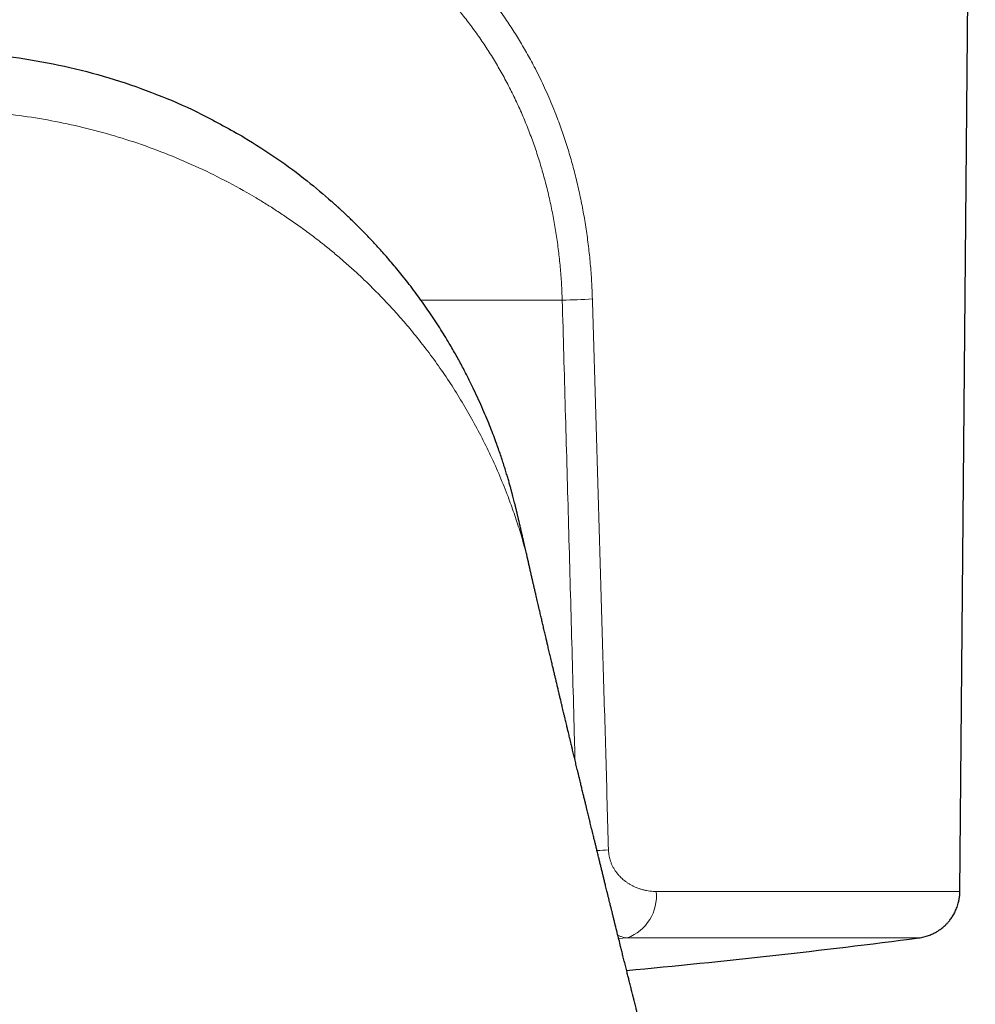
# Model space of a CAD drawing. Header units: millimetres. Extents: x 8 to 869, y 12 to 812.
# Tile 14 of 230: x 410 to 430, y 337 to 358. Entities that reach past the tile are written whole.
import ezdxf

# ---------------------------------------------------------------- set-up
doc = ezdxf.new("R2010")
doc.units = ezdxf.units.MM

msp = doc.modelspace()

# ---------------------------------------------------------------- linework, layer by layer
at = {"color": 7, "linetype": 'Continuous', "lineweight": 30}
for p, q in [((430.056, 339.743), (430.382, 377.114)), ((420.958, 346.574), (420.956, 346.584))]:
    msp.add_line(p, q, dxfattribs=at)
at = {"color": 252, "linetype": 'Continuous', "lineweight": 0}
for p, q in [((418.655, 352.253), (421.643, 352.253)), ((422.838, 338.744), (423.019, 338.76))]:
    msp.add_line(p, q, dxfattribs=at)
for centre, radius, start, end in [((421.022, 375.19), 22.946, 271.552, 273.1464), ((421.663, 357.625), 17.031, 272.4083, 273.2284), ((422.694, 339.645), 0.942, 290.188, 5.9858)]:
    msp.add_arc(centre, radius, start, end, dxfattribs=at)
at = {"color": 7, "linetype": 'Continuous', "lineweight": 30}
msp.add_arc((408.386, 497.403), 160, 275.24218, 277.46887, dxfattribs=at)
at = {"color": 252, "linetype": 'Continuous', "lineweight": 0}
for points, knots in [([(422.281, 352.279), (422.276, 352.403), (422.267, 352.652), (422.239, 353.023), (422.2, 353.392), (422.151, 353.758), (422.09, 354.122), (422.018, 354.484), (421.935, 354.84), (421.843, 355.187), (421.742, 355.527), (421.63, 355.862), (421.523, 356.151), (421.424, 356.396), (421.338, 356.598), (421.247, 356.799), (421.151, 356.998), (421.034, 357.23), (420.891, 357.493), (420.72, 357.785), (420.539, 358.07), (420.372, 358.314), (420.222, 358.52), (420.093, 358.689), (419.96, 358.855), (419.822, 359.02), (419.655, 359.21), (419.457, 359.424), (419.224, 359.658), (418.981, 359.886), (418.77, 360.071), (418.593, 360.218), (418.455, 360.329), (418.314, 360.438), (418.171, 360.545), (418.025, 360.65), (417.826, 360.788), (417.569, 360.957), (417.252, 361.15), (416.925, 361.336), (416.612, 361.5), (416.315, 361.646), (416.036, 361.774), (415.758, 361.895), (415.45, 362.02), (415.113, 362.147), (414.736, 362.278), (414.43, 362.376), (414.198, 362.446), (414.043, 362.49), (413.887, 362.534), (413.729, 362.576), (413.57, 362.617), (413.337, 362.675), (413.028, 362.746), (412.64, 362.827), (412.246, 362.901), (411.846, 362.967), (411.441, 363.026), (411.034, 363.078), (410.614, 363.123), (410.183, 363.161), (409.736, 363.191), (409.288, 363.212), (408.838, 363.226), (408.537, 363.227), (408.386, 363.228)], [0, 0, 0, 0, 0.0180989, 0.0361426, 0.0541575, 0.0721702, 0.0902071, 0.1082948, 0.1264596, 0.1440896, 0.1616987, 0.1793107, 0.1969492, 0.2080607, 0.2191978, 0.2303663, 0.2415719, 0.2528202, 0.2701684, 0.2875468, 0.3049757, 0.322475, 0.3335198, 0.3446052, 0.3557358, 0.3669166, 0.3781521, 0.3954055, 0.4127408, 0.4301738, 0.44772, 0.4569616, 0.4662405, 0.4755591, 0.4849194, 0.4943234, 0.5037733, 0.5229267, 0.5422375, 0.5617212, 0.5813929, 0.596991, 0.6127211, 0.62859, 0.6434753, 0.6634276, 0.6835558, 0.7038714, 0.7119064, 0.7199728, 0.7280711, 0.736202, 0.7443662, 0.7525642, 0.7720183, 0.7916043, 0.8113301, 0.831203, 0.8512306, 0.8714201, 0.8912391, 0.9128938, 0.934589, 0.9563331, 0.978134, 1, 1, 1, 1]), ([(408.386, 362.518), (408.538, 362.517), (408.842, 362.515), (409.297, 362.501), (409.75, 362.478), (410.202, 362.446), (410.653, 362.405), (411.072, 362.358), (411.458, 362.307), (411.809, 362.254), (412.157, 362.195), (412.501, 362.131), (412.843, 362.06), (413.193, 361.98), (413.552, 361.89), (413.918, 361.789), (414.278, 361.681), (414.632, 361.565), (414.981, 361.44), (415.326, 361.307), (415.645, 361.173), (415.937, 361.041), (416.201, 360.915), (416.46, 360.783), (416.713, 360.645), (416.961, 360.502), (417.204, 360.353), (417.471, 360.18), (417.757, 359.98), (418.061, 359.75), (418.353, 359.51), (418.635, 359.259), (418.905, 358.997), (419.153, 358.737), (419.379, 358.481), (419.584, 358.23), (419.78, 357.971), (419.967, 357.705), (420.145, 357.431), (420.313, 357.15), (420.473, 356.861), (420.623, 356.565), (420.763, 356.262), (420.893, 355.952), (421.014, 355.637), (421.124, 355.316), (421.224, 354.989), (421.313, 354.657), (421.392, 354.322), (421.46, 353.984), (421.518, 353.643), (421.566, 353.299), (421.603, 352.953), (421.63, 352.604), (421.639, 352.37), (421.643, 352.253)], [0, 0, 0, 0, 0.023392, 0.046725, 0.070017, 0.09329, 0.116562, 0.140069, 0.158552, 0.176953, 0.19528, 0.213545, 0.231757, 0.249928, 0.270062, 0.290075, 0.309982, 0.329798, 0.349539, 0.369221, 0.389403, 0.405314, 0.421144, 0.436903, 0.452601, 0.468245, 0.483847, 0.499414, 0.520481, 0.541427, 0.562277, 0.583056, 0.603791, 0.624506, 0.64236, 0.660161, 0.677925, 0.69567, 0.713414, 0.731174, 0.748966, 0.766856, 0.784725, 0.802593, 0.820475, 0.83839, 0.856355, 0.874387, 0.892304, 0.910203, 0.928099, 0.946011, 0.963954, 0.981945, 1, 1, 1, 1]), ([(414.973, 354.53), (414.768, 354.643), (414.362, 354.867), (413.724, 355.165), (413.078, 355.43), (412.422, 355.658), (411.759, 355.85), (411.091, 356.007), (410.419, 356.128), (409.743, 356.214), (409.065, 356.268), (408.612, 356.274), (408.386, 356.278)], [0, 0, 0, 0, 0.1097735, 0.2167048, 0.3209964, 0.4228519, 0.5225032, 0.620218, 0.7164463, 0.8115671, 0.9059612, 1, 1, 1, 1]), ([(418.654, 351.361), (418.576, 351.459), (418.423, 351.651), (418.185, 351.926), (417.948, 352.186), (417.714, 352.429), (417.483, 352.656), (417.257, 352.868), (417.036, 353.065), (416.82, 353.25), (416.589, 353.438), (416.344, 353.627), (416.087, 353.816), (415.841, 353.988), (415.607, 354.144), (415.385, 354.285), (415.175, 354.413), (415.039, 354.492), (414.973, 354.53)], [0, 0, 0, 0, 0.0822894, 0.1608714, 0.2358855, 0.307462, 0.3757231, 0.439649, 0.5005888, 0.5586376, 0.6138843, 0.6815851, 0.744869, 0.8038907, 0.8587913, 0.9096995, 0.9567334, 1, 1, 1, 1]), ([(421.643, 352.253), (421.665, 351.483), (421.709, 349.94), (421.774, 347.62), (421.838, 345.288), (421.885, 343.588), (421.91, 342.666), (421.913, 342.524)], [0, 0, 0, 0, 0.237358, 0.475864, 0.715518, 0.95632, 1, 1, 1, 1]), ([(422.622, 340.622), (422.603, 341.281), (422.566, 342.594), (422.509, 344.557), (422.453, 346.507), (422.396, 348.443), (422.339, 350.365), (422.3, 351.642), (422.281, 352.279)], [0, 0, 0, 0, 0.169577, 0.337989, 0.505238, 0.671323, 0.836243, 1, 1, 1, 1]), ([(420.48, 348.141), (420.421, 348.289), (420.304, 348.584), (420.107, 349.017), (419.897, 349.439), (419.674, 349.848), (419.438, 350.245), (419.189, 350.629), (418.93, 351.001), (418.746, 351.242), (418.654, 351.361)], [0, 0, 0, 0, 0.133379, 0.264534, 0.393155, 0.519271, 0.642947, 0.764251, 0.883248, 1, 1, 1, 1]), ([(420.956, 346.584), (420.95, 346.611), (420.916, 346.767), (420.842, 347.049), (420.732, 347.424), (420.612, 347.787), (420.523, 348.024), (420.48, 348.141)], [0, 0, 0, 0, 0.051531, 0.298278, 0.538905, 0.772941, 1, 1, 1, 1]), ([(423.631, 339.743), (423.609, 339.743), (423.564, 339.744), (423.497, 339.751), (423.431, 339.761), (423.365, 339.775), (423.302, 339.793), (423.243, 339.813), (423.188, 339.835), (423.134, 339.86), (423.082, 339.888), (423.032, 339.919), (422.974, 339.96), (422.91, 340.012), (422.849, 340.073), (422.802, 340.129), (422.765, 340.179), (422.731, 340.233), (422.701, 340.291), (422.675, 340.353), (422.653, 340.417), (422.637, 340.484), (422.626, 340.553), (422.623, 340.599), (422.622, 340.622)], [0, 0, 0, 0, 0.0529066, 0.1052469, 0.1571225, 0.208638, 0.2598999, 0.3049109, 0.3489614, 0.3921351, 0.4345209, 0.4762128, 0.5173093, 0.5834686, 0.6462991, 0.6866453, 0.725985, 0.7645367, 0.8046824, 0.8441117, 0.8831893, 0.9228301, 0.9616109, 1, 1, 1, 1]), ([(430.055, 339.743), (430.053, 339.743), (430.049, 339.743), (430.011, 339.743), (429.948, 339.743), (429.86, 339.743), (429.746, 339.743), (429.606, 339.743), (429.442, 339.743), (429.252, 339.743), (429.038, 339.743), (428.799, 339.743), (428.536, 339.743), (428.25, 339.743), (427.939, 339.743), (427.606, 339.743), (427.249, 339.743), (426.871, 339.743), (426.47, 339.743), (426.048, 339.743), (425.605, 339.743), (425.142, 339.743), (424.658, 339.743), (424.157, 339.743), (423.806, 339.743), (423.631, 339.743)], [0, 0, 0, 0, 0.041523, 0.08509, 0.128657, 0.172224, 0.215791, 0.259358, 0.302926, 0.346493, 0.39006, 0.433627, 0.477194, 0.520761, 0.564329, 0.607896, 0.651463, 0.69503, 0.738597, 0.782164, 0.825731, 0.869299, 0.912866, 0.956433, 1, 1, 1, 1]), ([(422.82, 338.816), (422.825, 338.814), (422.849, 338.802), (422.894, 338.786), (422.955, 338.768), (422.997, 338.763), (423.019, 338.76)], [0, 0, 0, 0, 0.078092, 0.362279, 0.669581, 1, 1, 1, 1]), ([(423.019, 338.76), (423.146, 338.76), (423.398, 338.76), (423.765, 338.76), (424.121, 338.76), (424.468, 338.76), (424.803, 338.76), (425.127, 338.76), (425.441, 338.76), (425.743, 338.76), (426.033, 338.76), (426.312, 338.76), (426.578, 338.76), (426.833, 338.76), (427.075, 338.76), (427.304, 338.76), (427.522, 338.76), (427.726, 338.76), (427.917, 338.76), (428.096, 338.76), (428.261, 338.76), (428.413, 338.76), (428.551, 338.76), (428.677, 338.76), (428.788, 338.76), (428.886, 338.76), (428.971, 338.76), (429.041, 338.76), (429.098, 338.76), (429.141, 338.76), (429.17, 338.76), (429.185, 338.76), (429.184, 338.76), (429.184, 338.76)], [0, 0, 0, 0, 0.032677, 0.065353, 0.09803, 0.130707, 0.163383, 0.19606, 0.228737, 0.261413, 0.29409, 0.326767, 0.359444, 0.39212, 0.424797, 0.457474, 0.49015, 0.522827, 0.555504, 0.58818, 0.620857, 0.653534, 0.68621, 0.718887, 0.751564, 0.78424, 0.816917, 0.849594, 0.88227, 0.914947, 0.947624, 0.980301, 1, 1, 1, 1])]:
    msp.add_open_spline(points, degree=3, knots=knots, dxfattribs=at)
at = {"color": 7, "linetype": 'Continuous', "lineweight": 30}
for points, knots in [([(408.435, 357.504), (408.765, 357.495), (409.424, 357.477), (410.399, 357.351), (411.357, 357.16), (412.287, 356.899), (413.179, 356.573), (414.067, 356.179), (414.622, 355.863), (414.917, 355.696)], [0, 0, 0, 0, 0.138643, 0.277479, 0.416411, 0.557545, 0.698684, 0.839831, 1, 1, 1, 1]), ([(414.917, 355.696), (415.15, 355.55), (415.614, 355.258), (416.227, 354.805), (416.59, 354.49), (416.758, 354.345)], [0, 0, 0, 0, 0.350341, 0.700811, 1, 1, 1, 1]), ([(420.957, 346.584), (420.954, 346.596), (420.949, 346.618), (420.94, 346.657), (420.931, 346.697), (420.922, 346.738), (420.913, 346.774), (420.904, 346.814), (420.895, 346.854), (420.885, 346.899), (420.872, 346.952), (420.858, 347.014), (420.844, 347.075), (420.83, 347.137), (420.816, 347.198), (420.804, 347.25), (420.795, 347.29), (420.786, 347.327), (420.777, 347.366), (420.768, 347.405), (420.76, 347.442), (420.751, 347.48), (420.741, 347.523), (420.731, 347.569), (420.72, 347.612), (420.712, 347.647), (420.706, 347.674), (420.699, 347.702), (420.691, 347.735), (420.682, 347.774), (420.673, 347.814), (420.664, 347.848), (420.656, 347.881), (420.649, 347.912), (420.639, 347.951), (420.627, 347.998), (420.613, 348.054), (420.598, 348.113), (420.581, 348.175), (420.563, 348.244), (420.541, 348.322), (420.517, 348.408), (420.49, 348.501), (420.459, 348.602), (420.426, 348.711), (420.389, 348.826), (420.349, 348.948), (420.304, 349.077), (420.253, 349.222), (420.193, 349.383), (420.124, 349.562), (420.048, 349.75), (419.965, 349.946), (419.874, 350.15), (419.773, 350.367), (419.661, 350.597), (419.536, 350.838), (419.4, 351.087), (419.272, 351.309), (419.154, 351.504), (419.051, 351.669), (418.943, 351.836), (418.831, 352.003), (418.713, 352.172), (418.592, 352.34), (418.469, 352.505), (418.349, 352.662), (418.232, 352.809), (418.117, 352.948), (418.007, 353.079), (417.9, 353.203), (417.797, 353.319), (417.697, 353.428), (417.601, 353.531), (417.51, 353.627), (417.424, 353.715), (417.343, 353.796), (417.268, 353.871), (417.199, 353.939), (417.134, 354), (417.073, 354.058), (417.016, 354.112), (416.963, 354.161), (416.917, 354.203), (416.879, 354.238), (416.847, 354.266), (416.826, 354.285), (416.815, 354.295), (416.811, 354.298), (416.81, 354.299), (416.809, 354.3), (416.807, 354.302), (416.805, 354.305), (416.8, 354.309), (416.794, 354.316), (416.786, 354.325), (416.776, 354.335), (416.769, 354.341), (416.765, 354.345)], [0, 0, 0, 0, 0.00464, 0.008609, 0.012145, 0.015578, 0.019151, 0.022634, 0.02613, 0.02976, 0.035281, 0.040857, 0.046736, 0.052944, 0.05937, 0.06404, 0.068165, 0.072039, 0.07584, 0.07944, 0.083671, 0.08775, 0.092306, 0.09739, 0.102148, 0.105795, 0.108412, 0.111137, 0.114751, 0.119225, 0.123466, 0.126934, 0.129655, 0.132868, 0.135366, 0.140189, 0.145728, 0.152123, 0.159469, 0.16784, 0.177288, 0.18778, 0.199306, 0.211858, 0.225424, 0.239723, 0.254974, 0.271163, 0.28827, 0.309807, 0.332591, 0.356592, 0.38178, 0.408124, 0.435591, 0.46616, 0.497931, 0.53086, 0.564904, 0.586852, 0.60921, 0.631966, 0.655086, 0.677714, 0.701891, 0.724957, 0.746935, 0.767849, 0.78772, 0.806569, 0.824416, 0.841278, 0.857452, 0.872641, 0.886861, 0.900125, 0.912449, 0.923649, 0.933965, 0.943408, 0.951987, 0.960697, 0.968315, 0.974848, 0.980307, 0.984698, 0.988026, 0.989293, 0.98943, 0.989564, 0.989707, 0.989866, 0.990256, 0.990768, 0.992198, 0.994204, 0.996802, 1, 1, 1, 1]), ([(426.259, 325.54), (426.237, 325.624), (426.192, 325.792), (426.126, 326.037), (426.063, 326.271), (426.005, 326.489), (425.95, 326.692), (425.902, 326.873), (425.859, 327.033), (425.822, 327.172), (425.788, 327.3), (425.757, 327.416), (425.729, 327.52), (425.705, 327.612), (425.684, 327.692), (425.666, 327.759), (425.651, 327.816), (425.637, 327.869), (425.621, 327.929), (425.604, 327.993), (425.585, 328.062), (425.567, 328.133), (425.547, 328.207), (425.519, 328.313), (425.483, 328.447), (425.441, 328.608), (425.405, 328.741), (425.378, 328.847), (425.357, 328.924), (425.339, 328.992), (425.324, 329.05), (425.312, 329.097), (425.302, 329.133), (425.293, 329.167), (425.283, 329.206), (425.27, 329.253), (425.25, 329.332), (425.22, 329.443), (425.182, 329.587), (425.142, 329.74), (425.1, 329.901), (425.065, 330.035), (425.037, 330.141), (425.017, 330.216), (424.999, 330.286), (424.982, 330.349), (424.969, 330.397), (424.96, 330.434), (424.953, 330.46), (424.947, 330.484), (424.939, 330.513), (424.928, 330.554), (424.914, 330.609), (424.896, 330.676), (424.877, 330.75), (424.854, 330.839), (424.828, 330.939), (424.8, 331.047), (424.774, 331.146), (424.75, 331.238), (424.727, 331.326), (424.706, 331.407), (424.687, 331.478), (424.672, 331.537), (424.66, 331.584), (424.651, 331.617), (424.644, 331.643), (424.638, 331.667), (424.629, 331.7), (424.619, 331.74), (424.6, 331.813), (424.573, 331.918), (424.538, 332.052), (424.503, 332.188), (424.467, 332.325), (424.432, 332.461), (424.397, 332.595), (424.363, 332.725), (424.334, 332.841), (424.308, 332.941), (424.286, 333.026), (424.264, 333.112), (424.241, 333.2), (424.217, 333.293), (424.192, 333.39), (424.166, 333.49), (424.139, 333.595), (424.111, 333.705), (424.087, 333.797), (424.069, 333.868), (424.056, 333.917), (424.044, 333.964), (424.032, 334.011), (424.018, 334.065), (424.002, 334.129), (423.985, 334.197), (423.968, 334.264), (423.952, 334.325), (423.938, 334.379), (423.924, 334.436), (423.909, 334.493), (423.894, 334.55), (423.883, 334.596), (423.872, 334.638), (423.861, 334.682), (423.847, 334.734), (423.833, 334.791), (423.817, 334.855), (423.799, 334.925), (423.78, 335), (423.762, 335.071), (423.745, 335.135), (423.732, 335.188), (423.721, 335.232), (423.71, 335.273), (423.699, 335.316), (423.686, 335.367), (423.671, 335.426), (423.654, 335.494), (423.636, 335.564), (423.62, 335.629), (423.606, 335.682), (423.595, 335.726), (423.585, 335.764), (423.574, 335.808), (423.561, 335.862), (423.544, 335.925), (423.523, 336.012), (423.495, 336.12), (423.465, 336.24), (423.437, 336.349), (423.412, 336.448), (423.387, 336.549), (423.36, 336.654), (423.335, 336.754), (423.312, 336.847), (423.29, 336.933), (423.268, 337.021), (423.246, 337.109), (423.225, 337.192), (423.206, 337.266), (423.191, 337.327), (423.177, 337.382), (423.163, 337.44), (423.147, 337.504), (423.131, 337.568), (423.115, 337.63), (423.1, 337.69), (423.086, 337.745), (423.073, 337.799), (423.057, 337.861), (423.037, 337.941), (423.013, 338.039), (422.986, 338.149), (422.957, 338.264), (422.929, 338.375), (422.903, 338.48), (422.875, 338.595), (422.842, 338.725), (422.805, 338.876), (422.773, 339.004), (422.747, 339.108), (422.728, 339.185), (422.71, 339.26), (422.693, 339.33), (422.678, 339.387), (422.666, 339.438), (422.653, 339.489), (422.638, 339.549), (422.622, 339.614), (422.606, 339.681), (422.59, 339.745), (422.575, 339.805), (422.562, 339.858), (422.551, 339.904), (422.54, 339.948), (422.527, 340), (422.511, 340.066), (422.492, 340.145), (422.472, 340.226), (422.452, 340.308), (422.432, 340.39), (422.411, 340.475), (422.389, 340.562), (422.368, 340.649), (422.349, 340.729), (422.333, 340.794), (422.32, 340.846), (422.309, 340.891), (422.296, 340.944), (422.281, 341.004), (422.266, 341.068), (422.251, 341.13), (422.236, 341.192), (422.22, 341.256), (422.205, 341.318), (422.191, 341.374), (422.178, 341.43), (422.163, 341.491), (422.146, 341.561), (422.127, 341.638), (422.108, 341.719), (422.09, 341.794), (422.074, 341.859), (422.061, 341.91), (422.05, 341.957), (422.039, 342.002), (422.027, 342.053), (422.013, 342.111), (421.997, 342.178), (421.98, 342.249), (421.963, 342.317), (421.948, 342.38), (421.934, 342.438), (421.921, 342.494), (421.906, 342.556), (421.891, 342.618), (421.876, 342.678), (421.862, 342.737), (421.847, 342.799), (421.832, 342.864), (421.816, 342.931), (421.801, 342.993), (421.787, 343.052), (421.775, 343.102), (421.763, 343.149), (421.753, 343.193), (421.743, 343.236), (421.731, 343.283), (421.719, 343.335), (421.705, 343.395), (421.689, 343.46), (421.673, 343.527), (421.658, 343.59), (421.644, 343.652), (421.63, 343.709), (421.617, 343.763), (421.606, 343.81), (421.596, 343.853), (421.586, 343.893), (421.576, 343.936), (421.562, 343.996), (421.543, 344.073), (421.522, 344.163), (421.502, 344.248), (421.481, 344.336), (421.461, 344.422), (421.438, 344.517), (421.418, 344.602), (421.401, 344.675), (421.388, 344.732), (421.375, 344.786), (421.362, 344.841), (421.35, 344.894), (421.338, 344.943), (421.328, 344.984), (421.319, 345.022), (421.31, 345.061), (421.295, 345.125), (421.275, 345.211), (421.25, 345.316), (421.226, 345.419), (421.203, 345.52), (421.179, 345.621), (421.158, 345.71), (421.141, 345.784), (421.127, 345.844), (421.113, 345.903), (421.099, 345.964), (421.085, 346.027), (421.069, 346.094), (421.052, 346.165), (421.038, 346.227), (421.027, 346.273), (421.02, 346.306), (421.012, 346.34), (421.003, 346.38), (420.993, 346.422), (420.984, 346.461), (420.975, 346.497), (420.967, 346.534), (420.961, 346.56), (420.958, 346.574)], [0, 0, 0, 0, 0.012148, 0.02402, 0.035173, 0.045603, 0.055304, 0.064273, 0.071516, 0.078193, 0.084301, 0.089838, 0.094801, 0.09919, 0.103002, 0.106239, 0.108737, 0.111105, 0.113862, 0.117231, 0.120308, 0.123765, 0.127358, 0.130879, 0.138966, 0.146639, 0.153893, 0.158012, 0.161719, 0.164966, 0.167752, 0.170077, 0.17158, 0.173032, 0.174884, 0.177147, 0.179768, 0.186143, 0.193018, 0.20036, 0.208016, 0.215971, 0.219566, 0.223219, 0.226715, 0.229689, 0.232133, 0.233682, 0.234903, 0.235872, 0.237202, 0.239032, 0.241711, 0.245034, 0.248694, 0.25228, 0.257756, 0.263041, 0.267596, 0.271996, 0.276241, 0.280189, 0.283569, 0.286374, 0.288603, 0.290254, 0.291101, 0.292269, 0.293806, 0.295715, 0.297995, 0.304289, 0.31068, 0.317167, 0.323724, 0.330208, 0.336598, 0.342892, 0.348852, 0.353199, 0.357114, 0.361108, 0.365369, 0.369808, 0.374403, 0.379141, 0.384163, 0.389394, 0.394821, 0.397288, 0.399622, 0.401825, 0.403925, 0.406377, 0.409523, 0.412984, 0.416173, 0.419064, 0.421657, 0.423952, 0.427114, 0.429834, 0.432121, 0.433714, 0.435807, 0.438396, 0.441163, 0.443922, 0.44752, 0.451101, 0.454637, 0.457672, 0.460205, 0.462236, 0.463958, 0.466017, 0.46842, 0.471228, 0.474463, 0.478126, 0.48118, 0.483743, 0.485771, 0.487413, 0.489234, 0.491973, 0.495065, 0.498323, 0.504346, 0.510451, 0.515462, 0.519844, 0.524712, 0.529767, 0.534916, 0.538894, 0.543034, 0.547228, 0.551425, 0.555571, 0.55911, 0.561995, 0.564197, 0.566989, 0.57026, 0.573326, 0.57607, 0.579177, 0.581776, 0.583975, 0.586856, 0.59061, 0.595432, 0.60075, 0.606297, 0.611774, 0.616636, 0.62129, 0.628144, 0.63519, 0.642736, 0.646388, 0.650036, 0.653681, 0.657075, 0.659914, 0.661925, 0.66429, 0.667174, 0.6704, 0.673574, 0.676685, 0.679544, 0.682096, 0.684262, 0.686144, 0.688284, 0.69171, 0.695561, 0.69944, 0.703336, 0.70723, 0.711054, 0.71546, 0.719629, 0.723421, 0.726904, 0.728794, 0.730842, 0.73334, 0.73629, 0.739443, 0.742371, 0.745067, 0.748396, 0.75134, 0.753963, 0.756394, 0.759287, 0.762665, 0.766324, 0.770203, 0.774224, 0.777024, 0.779401, 0.781483, 0.783637, 0.785891, 0.788689, 0.791863, 0.795393, 0.798739, 0.801671, 0.804311, 0.806895, 0.809731, 0.813035, 0.815722, 0.818239, 0.821464, 0.824563, 0.827512, 0.830909, 0.833414, 0.835811, 0.838068, 0.840108, 0.842014, 0.844244, 0.84682, 0.849302, 0.852845, 0.855983, 0.858882, 0.861722, 0.86477, 0.867023, 0.869397, 0.87142, 0.873109, 0.875099, 0.877494, 0.881745, 0.885932, 0.890311, 0.893842, 0.898391, 0.902549, 0.907345, 0.910353, 0.912969, 0.915469, 0.917989, 0.92073, 0.923, 0.92498, 0.926606, 0.92837, 0.930523, 0.935644, 0.940592, 0.945426, 0.950194, 0.954945, 0.959735, 0.96278, 0.965463, 0.968239, 0.971161, 0.974067, 0.977198, 0.980717, 0.984173, 0.985904, 0.987269, 0.988801, 0.990746, 0.992921, 0.994773, 0.996275, 0.998021, 1, 1, 1, 1]), ([(429.186, 338.76), (429.222, 338.766), (429.293, 338.778), (429.393, 338.809), (429.481, 338.845), (429.553, 338.883), (429.611, 338.919), (429.656, 338.951), (429.693, 338.981), (429.726, 339.009), (429.761, 339.042), (429.802, 339.084), (429.849, 339.141), (429.898, 339.21), (429.946, 339.292), (429.99, 339.388), (430.021, 339.484), (430.041, 339.575), (430.053, 339.658), (430.055, 339.714), (430.056, 339.743)], [0, 0, 0, 0, 0.0775191, 0.1502446, 0.2172192, 0.2776764, 0.3209607, 0.3594862, 0.3930995, 0.4216971, 0.4503666, 0.4935354, 0.5447999, 0.6039945, 0.6707951, 0.7446747, 0.8248702, 0.8813728, 0.939882, 1, 1, 1, 1])]:
    msp.add_open_spline(points, degree=3, knots=knots, dxfattribs=at)

doc.saveas('drawing.dxf')
